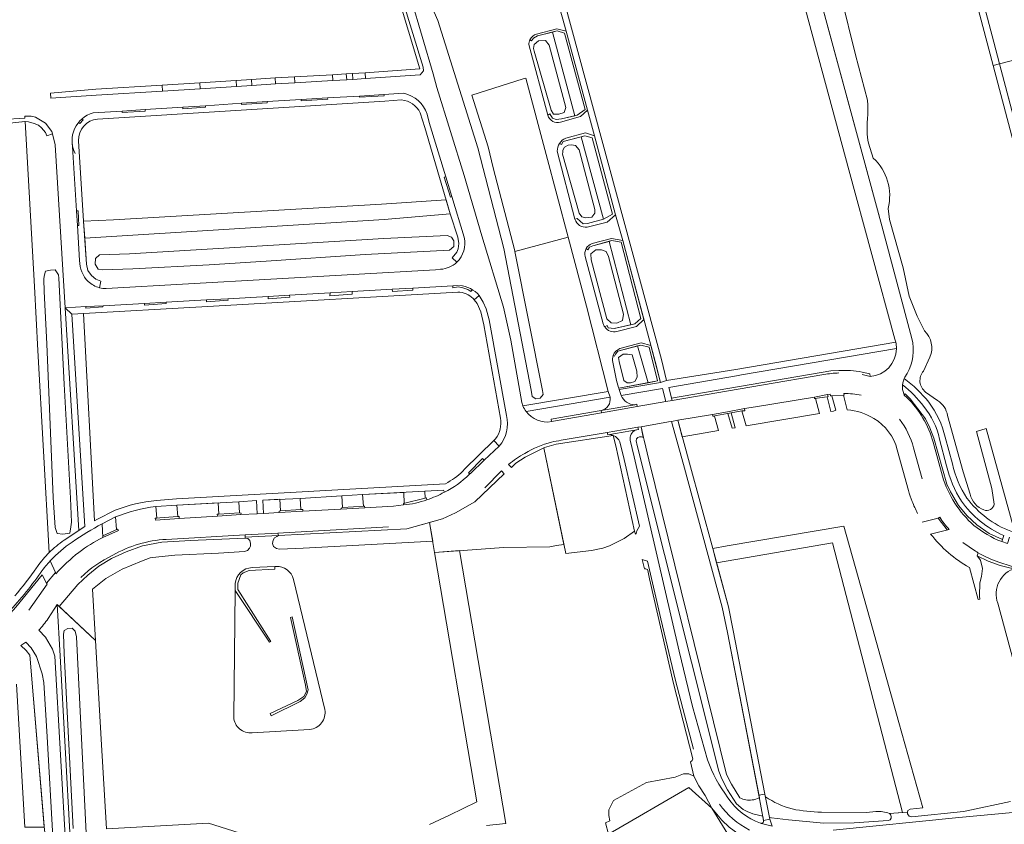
# Model space of a CAD drawing. Header units: metres. Extents: x 209813 to 223847, y 571801 to 587119.
# Tile 14 of 256: x 212845 to 213136, y 572816 to 573053. Entities that reach past the tile are written whole.
import ezdxf

# ---------------------------------------------------------------- set-up
doc = ezdxf.new("R2010")
doc.units = ezdxf.units.M
for name, color, linetype, lineweight in [('B-RO-GR-BEPLANTING_CULTUUR_BOSPLANTSOEN-GV', 8, 'Continuous', 0), ('B-RO-GR-BEPLANTING_CULTUUR_HEESTERS-GV', 8, 'Continuous', 0), ('B-RO-GR-BEPLANTING_CULTUUR_ROOS-GV', 8, 'Continuous', 0), ('B-RO-GR-GRAS-GV', 8, 'Continuous', 0), ('B-RO-GR-GROENVOORZIENING-GV', 8, 'Continuous', 0), ('B-RO-GR-HAAG-GV', 8, 'Continuous', 0), ('B-RO-OG-TERREIN_CULTUURSCHEIDING-GV', 8, 'Continuous', 0), ('B-RO-OG-WEG-GV', 8, 'Continuous', 0), ('B-RO-VH-ONVERHARD-GV', 8, 'Continuous', 0), ('B-RO-VH-VERHARDING_OPEN-GV', 8, 'Continuous', 0), ('B-RO-VH-VERHARDING_STRAATBAKSTEEN-GV', 8, 'Continuous', 0), ('B-RO-VH-VERHARDING_TEGEL-GV', 8, 'Continuous', 0)]:
    doc.layers.add(name, color=color, linetype=linetype, lineweight=lineweight)

msp = doc.modelspace()

# ---------------------------------------------------------------- linework, layer by layer
at = {"layer": 'B-RO-GR-BEPLANTING_CULTUUR_BOSPLANTSOEN-GV', "flags": 128}
for points in [[(212993.409, 573035.805), (212978.231, 573030.969), (212983.075, 573015.746), (212984.538, 573009.544), (212990.902, 572985.045), (212990.942, 572984.842), (213006.659, 572989.05), (213000.144, 573013.5), (212994.177, 573036.038)], [(212970.64, 573000.045), (212951.531, 572998.821), (212872.383, 572994.162), (212863.5, 572993.78), (212863.843, 572988.761), (212952.32, 572994.285), (212971.842, 572995.959)], [(213111.47, 572820.529), (213104.388, 572845.724), (213096.609, 572873.638), (213088.099, 572903.725), (213053.672, 572897.872), (213049.378, 572897.127), (213050.541, 572892.876), (213084.789, 572898.781), (213105.421, 572819.159), (213106.966, 572819.262), (213107.035, 572819.791), (213107.759, 572820.153)], [(213017.702, 572816.141), (213018.58, 572812.818), (213042.34, 572826.553), (213049.14, 572820.41), (213047.13, 572824.2), (213045.28, 572827.01), (213043.772, 572829.894), (213042.35, 572830.568), (213040.763, 572830.568), (213038.249, 572829.642), (213029.782, 572828.054), (213020.125, 572822.763), (213018.67, 572819.984), (213018.67, 572818.265), (213018.962, 572816.71)]]:
    msp.add_lwpolyline(points, close=True, dxfattribs=at)
for points in [[(212846.22, 573023.165), (212839.85, 573022.527), (212839.951, 573020.382), (212840.309, 573020.402), (212840.982, 573008.171), (212834.292, 573007.803), (212833.619, 573020.034), (212834.18, 573022.497), (212833.915, 573022.409), (212832.999, 573022.398), (212832.458, 573022.276), (212832.303, 573022.033), (212832.789, 573009.324), (212831.501, 573009.285), (212831.602, 573007.839), (212832.769, 573007.868), (212836.747, 572927.004), (212838.73, 572882.963), (212840.902, 572882.451), (212841.428, 572882.057), (212841.849, 572881.587)], [(212853.342, 572895.898), (212851.64, 572925.86), (212850, 572955.54), (212849.03, 572974.51), (212846.22, 573023.165)], [(212863.464, 572966.48), (212860.03, 572966.281), (212863.871, 572903.594)], [(212866.707, 572905.258), (212863.464, 572966.48)], [(212982.602, 572815.292), (212988.263, 572815.974), (212974.552, 572896.499), (212967.231, 572895.993), (212979.725, 572822.302), (212971.657, 572818.343), (212965.747, 572815.663)], [(212909.495, 572813.13), (212900.438, 572815.994), (212870.255, 572814.358), (212868.687, 572840.878), (212867.007, 572869.987), (212855.707, 572880.55), (212856.582, 572865.413), (212859.59, 572811.46)], [(212860.411, 572814.475), (212857.741, 572866.161), (212857.568, 572871.851), (212857.815, 572872.888), (212858.828, 572873.544), (212860.116, 572873.602), (212860.997, 572872.721), (212861.366, 572871.032), (212864.243, 572813.115)], [(212843.706, 572857.088), (212846.114, 572814.81), (212851.858, 572814.832), (212847.626, 572865.648), (212846.586, 572866.964), (212845.007, 572868.443)]]:
    msp.add_lwpolyline(points, dxfattribs=at)
at = {"layer": 'B-RO-GR-BEPLANTING_CULTUUR_BOSPLANTSOEN-GV'}
msp.add_lwpolyline([(212849.89, 572891.834, -0.0410107), (212853.342, 572895.898)], format="xyb", dxfattribs=at)
at = {"layer": 'B-RO-GR-BEPLANTING_CULTUUR_HEESTERS-GV', "flags": 128}
for points in [[(212957.906, 573062.97), (212955.901, 573066.314), (212956.174, 573061.102), (212962.829, 573038.713), (212946.71, 573037.606), (212946.83, 573035.86), (212962.949, 573036.967), (212963.913, 573038.124), (212963.826, 573039.291), (212957.691, 573059.232), (212957.562, 573061.488)], [(212908.587, 573035.315), (212897.816, 573034.629), (212897.936, 573032.883), (212908.69, 573033.568)], [(212920.133, 573036.051), (212913.097, 573035.602), (212913.217, 573033.856), (212920.253, 573034.305)], [(212925.792, 573036.411), (212925.912, 573034.665), (212937.151, 573035.274), (212937.031, 573037.02)], [(212942.979, 573037.349), (212941.138, 573037.228), (212941.257, 573035.482), (212943.098, 573035.603)], [(212886.702, 573033.935), (212867.095, 573032.757), (212853.713, 573031.559), (212853.847, 573030.065), (212867.226, 573031.012), (212886.822, 573032.19)], [(213079.716, 572941.406), (213079.474, 572941.372), (213079.456, 572941.825), (213062.009, 572938.925), (213058.811, 572938.478), (213058.888, 572937.798), (213058.037, 572937.741), (213059.24, 572933.316), (213080.896, 572936.997)], [(213083.18, 572941.912), (213084.308, 572937.576), (213085.061, 572937.704), (213085.73, 572937.942), (213084.628, 572942.208), (213084.237, 572942.206), (213084.126, 572942.701), (213083.341, 572942.561), (213083.466, 572942.006)], [(213049.472, 572936.237), (213049.335, 572936.719), (213039.099, 572935.017), (213040.38, 572930.096), (213051.088, 572931.926), (213049.952, 572936.167)], [(213055.094, 572932.61), (213056.038, 572932.771), (213054.836, 572937.179), (213053.853, 572937.006)], [(212939.837, 572912.69), (212927.539, 572911.927), (212927.737, 572908.646), (212928.279, 572908.613), (212928.328, 572908.116), (212939.526, 572908.777), (212939.612, 572909.064), (212940.025, 572909.215)], [(212946.164, 572909.606), (212946.537, 572909.648), (212946.582, 572909.157), (212955.042, 572909.575), (212958.057, 572909.969), (212958.034, 572910.404), (212958.249, 572910.453), (212958.131, 572913.706), (212945.895, 572913.038)], [(212891.755, 572906.004), (212903.034, 572906.705), (212903.016, 572907.236), (212903.46, 572907.264), (212903.278, 572910.613), (212891.077, 572909.968), (212891.338, 572906.548), (212891.762, 572906.537)], [(212909.363, 572910.946), (212909.574, 572907.622), (212910.053, 572907.591), (212910.004, 572907.147), (212914.792, 572907.39), (212914.619, 572911.318)], [(212921.672, 572908.273), (212921.504, 572911.675), (212916.447, 572911.441), (212916.658, 572907.487), (212921.267, 572907.788), (212921.296, 572908.124)], [(212921.062, 572900.923), (212920.601, 572900.682), (212919.938, 572900.264), (212919.533, 572899.626), (212919.361, 572898.644), (212919.595, 572897.76), (212920.515, 572897.097), (212921.372, 572896.904), (212928.373, 572897.259), (212966.668, 572899.313), (212965.733, 572904.824), (212959.016, 572902.932)], [(212903.384, 572895.786), (212911.099, 572896.228), (212911.902, 572896.542), (212912.525, 572897.195), (212912.826, 572897.82), (212912.84, 572898.598), (212912.658, 572899.503), (212911.999, 572900.106), (212911.22, 572900.211), (212895.074, 572899.494), (212886.657, 572898.967), (212880.945, 572897.877), (212876.068, 572896.178), (212871.794, 572894.137), (212867.972, 572891.924), (212864.73, 572889.282), (212861.818, 572886.519), (212856.32, 572879.977), (212867.007, 572869.987), (212866.137, 572885.074), (212870.112, 572888.228), (212874.875, 572891.072), (212880.646, 572893.338), (212883.214, 572894.369), (212883.885, 572894.45), (212890.421, 572895.133)]]:
    msp.add_lwpolyline(points, close=True, dxfattribs=at)
for points in [[(213088.173, 572942.917), (213088.185, 572942.418), (213087.994, 572942.44), (213089.156, 572938.069)], [(213103.88, 572926.263), (213107.249, 572914.233)], [(213111.311, 572917.667), (213108.742, 572926.846)], [(212970.119, 572913.777), (212969.862, 572914.353), (212964.32, 572914.03), (212964.384, 572912.015), (212964.87, 572912.095), (212964.956, 572911.485)], [(212885.163, 572906.11), (212884.826, 572909.546)], [(213109.944, 572907.506), (213109.861, 572907.492)], [(212869.192, 572900.36), (212868.98, 572904.44)], [(212872.938, 572906.452), (212873.186, 572902.716), (212873.546, 572902.863), (212873.834, 572902.456)], [(212884.757, 572905.489), (212884.666, 572906.041), (212885.163, 572906.11)], [(213111.316, 572904.912), (213115.99, 572906.036), (213116.454, 572906.367)], [(213119.21, 572902.772), (213113.785, 572901.363)], [(213127.047, 572896.321), (213123.269, 572898.859)], [(213128.337, 572885.469), (213128.337, 572887.016), (213128.843, 572888.834), (213129.07, 572891.196), (213128.52, 572893.688), (213127.568, 572894.992), (213127.806, 572895.881)], [(212853.68, 572893.508), (212855.191, 572890.006)], [(212852.559, 572886.87), (212851.25, 572889.307), (212843.494, 572879.776), (212834.806, 572870.14)], [(212855.191, 572890.006), (212855.335, 572889.671)], [(213125.245, 572891.514), (213127.774, 572882.07), (213128.269, 572882.204)], [(212847.375, 572878.885), (212852.731, 572886.551), (212852.559, 572886.87)]]:
    msp.add_lwpolyline(points, dxfattribs=at)
at = {"layer": 'B-RO-GR-BEPLANTING_CULTUUR_HEESTERS-GV'}
for points in [[(213093.266, 572942.407, 0.0423989), (213088.173, 572942.917)], [(213089.156, 572938.069, -0.1252318), (213096.991, 572935.519)], [(213096.991, 572935.519, -0.2026676), (213103.88, 572926.263)], [(213108.742, 572926.846, 0.1018124), (213104.556, 572935.292)], [(212964.956, 572911.485, 0.0460502), (212970.119, 572913.777)], [(213107.249, 572914.233, 0.0283467), (213108.302, 572911.021)], [(213108.302, 572911.021, 0.0342423), (213109.944, 572907.506)], [(212884.826, 572909.546, 0.0582489), (212872.938, 572906.452)], [(212868.98, 572904.44, 0.0211538), (212860.133, 572899.015)], [(213113.785, 572901.363, 0.0988774), (213125.245, 572891.514)], [(212860.133, 572899.015, 0.0563459), (212853.68, 572893.508)], [(212862.062, 572895.93, -0.0522286), (212869.192, 572900.36)], [(212855.335, 572889.671, -0.0437437), (212862.062, 572895.93)], [(213127.806, 572895.881, -0.0056595), (213127.047, 572896.321)], [(213128.269, 572882.204, -0.0618353), (213128.337, 572885.469)]]:
    msp.add_lwpolyline(points, format="xyb", dxfattribs=at)
at = {"layer": 'B-RO-GR-BEPLANTING_CULTUUR_ROOS-GV', "flags": 128}
for points in [[(213008.694, 573024.889), (213009.343, 573025.044), (213011.729, 573026.733), (213005.572, 573049.317), (213003.437, 573049.964), (213002.039, 573049.614)], [(213010.524, 573018.693), (213017.146, 572994.37), (213019.749, 572995.842), (213013.751, 573018.384), (213011.585, 573018.967)], [(213018.762, 572987.81), (213025.169, 572963.195), (213026.401, 572963.483), (213028.193, 572964.999), (213022.315, 572987.572), (213019.525, 572988.016)], [(213027.128, 572956.929), (213030.333, 572946.081), (213033.068, 572946.597), (213030.573, 572956.525), (213028.171, 572957.209)]]:
    msp.add_lwpolyline(points, close=True, dxfattribs=at)
at = {"layer": 'B-RO-GR-GRAS-GV', "flags": 128}
msp.add_lwpolyline([(213049.14, 572820.41), (213042.34, 572826.553), (213018.58, 572812.818), (213019.637, 572808.814), (213027.084, 572771.795), (213048.677, 572776.713), (213066.507, 572780.241), (213062.44, 572805.524), (213061.567, 572806.874), (213053.867, 572812.747)], close=True, dxfattribs=at)
at = {"layer": 'B-RO-GR-GROENVOORZIENING-GV', "flags": 128}
for points in [[(212995.382, 573047.334), (212995.896, 573046.969), (212996.485, 573047.796), (212997.617, 573048.508), (213003.437, 573049.964), (213005.572, 573049.317), (213011.729, 573026.733), (213009.343, 573025.044), (213004.719, 573023.944), (213003.134, 573023.749), (213002.09, 573024.142), (213001.227, 573025.432), (213000.699, 573025.079)], [(213006.083, 573049.843), (213003.354, 573050.536), (212997.365, 573049.016)], [(213004.455, 573023.014), (213010.278, 573024.653), (213012.363, 573026.524), (213006.083, 573049.843)], [(213004.134, 573016.746), (213004.697, 573016.41), (213005.245, 573017.33), (213010.524, 573018.693)], [(213012.308, 572992.001), (213018.25, 572993.515), (213020.695, 572995.595), (213014.415, 573019), (213011.768, 573019.862), (213005.995, 573018.267)], [(213010.524, 573018.693), (213011.585, 573018.967), (213013.751, 573018.384), (213019.749, 572995.842), (213017.146, 572994.37), (213012.393, 572993.068), (213011.103, 572992.983), (213009.391, 572994.549), (213008.693, 572994.355)], [(213021.086, 572961.184), (213026.908, 572962.711), (213029.082, 572964.75), (213022.791, 572988.058), (213019.527, 572988.656), (213013.765, 572987.155)], [(213019.979, 572954.118), (213020.355, 572953.918), (213020.688, 572954.546), (213021.353, 572955.379), (213028.171, 572957.209), (213030.573, 572956.525), (213033.068, 572946.597), (213030.333, 572946.081)], [(213030.333, 572946.081), (213021.611, 572944.437), (213021.718, 572944.051), (213033.952, 572946.144), (213031.14, 572957.084), (213028.261, 572957.854), (213021.993, 572956.168)], [(213086.65, 572949.684), (213084.325, 572949.582), (213037.228, 572941.473), (213037.403, 572940.804), (213063.839, 572945.31), (213082.256, 572948.474)], [(213093.533, 572948.496), (213095.882, 572947.937), (213095.861, 572948.655)], [(213134.972, 572899.778), (213131.098, 572901.576), (213127.38, 572904.067), (213124.599, 572906.753), (213122.044, 572909.827), (213119.652, 572913.807), (213118.598, 572916.11), (213114.723, 572929.654), (213113.551, 572932.753), (213112.294, 572935.453), (213107.771, 572941.334), (213106.24, 572942.76), (213105.984, 572942.411), (213106.738, 572941.721)], [(212855.707, 572880.55), (212856.32, 572879.977), (212861.818, 572886.519), (212864.73, 572889.282), (212867.972, 572891.924), (212871.794, 572894.137), (212876.068, 572896.178), (212880.945, 572897.877), (212886.657, 572898.967), (212895.074, 572899.494), (212911.22, 572900.211), (212911.276, 572900.51), (212911.276, 572901.142), (212887.952, 572899.826)], [(213134.766, 572899.182), (213134.972, 572899.778)], [(212909.065, 572885.73), (212909.065, 572886.896), (212910.007, 572889.39), (212910.685, 572889.941), (212912.449, 572890.652), (212920.049, 572891.047), (212920.014, 572891.823), (212913.348, 572891.469)], [(212908.315, 572886.747), (212908.311, 572884.746), (212918.435, 572869.487), (212918.794, 572869.702), (212909.074, 572884.972), (212909.065, 572885.73)], [(212859.849, 572808.462), (212859.59, 572811.46), (212856.582, 572865.413), (212855.707, 572880.55), (212853.036, 572876.453)], [(212850.261, 572872.99), (212852.216, 572870.954), (212854.35, 572867.41), (212855.034, 572865.321), (212858.315, 572807.068), (212858.895, 572807.223), (212859.102, 572807.565), (212859.849, 572808.462)]]:
    msp.add_lwpolyline(points, dxfattribs=at)
at = {"layer": 'B-RO-GR-GROENVOORZIENING-GV'}
for points in [[(213005.995, 573018.267, 0.1524), (213004.134, 573016.746)], [(213013.765, 572987.155, 0.1899194), (213011.999, 572985.666)], [(213017.492, 572962.559, 0.3177246), (213021.086, 572961.184)], [(213021.993, 572956.168, 0.2209877), (213019.979, 572954.118)], [(213082.256, 572948.474, -0.0352747), (213086.671, 572948.966)], [(213106.738, 572941.721, -0.1360516), (213114.481, 572928.481)], [(213126.577, 572903.917, 0.0773512), (213134.766, 572899.182)], [(212887.952, 572899.826, 0.1152734), (212872.128, 572895.144)], [(212913.348, 572891.469, 0.3875911), (212908.315, 572886.747)], [(212853.036, 572876.453, -0.0355799), (212850.261, 572872.99)]]:
    msp.add_lwpolyline(points, format="xyb", dxfattribs=at)
at = {"layer": 'B-RO-GR-GROENVOORZIENING-GV', "flags": 128}
msp.add_lwpolyline([(213016.485, 572937.198), (213016.388, 572937.906), (213001.64, 572935.282), (213001.737, 572934.574)], close=True, dxfattribs=at)
at = {"layer": 'B-RO-GR-HAAG-GV', "flags": 128}
for points in [[(212995.382, 573047.334), (212995.896, 573046.969), (212996.485, 573047.796), (212997.617, 573048.508), (213003.437, 573049.964), (213005.572, 573049.317), (213011.729, 573026.733), (213009.343, 573025.044), (213008.694, 573024.889)], [(213004.455, 573023.014), (213010.278, 573024.653), (213012.363, 573026.524), (213006.083, 573049.843), (213003.354, 573050.536), (212997.365, 573049.016)], [(213008.694, 573024.889), (213004.719, 573023.944), (213003.134, 573023.749), (213002.09, 573024.142), (213001.227, 573025.432), (213000.699, 573025.079)], [(213004.134, 573016.746), (213004.697, 573016.41), (213005.245, 573017.33), (213011.585, 573018.967), (213013.751, 573018.384), (213019.749, 572995.842), (213017.146, 572994.37)], [(213017.146, 572994.37), (213012.393, 572993.068), (213011.103, 572992.983), (213009.391, 572994.549), (213008.693, 572994.355)], [(213022.791, 572988.058), (213019.527, 572988.656), (213013.765, 572987.155)], [(213011.999, 572985.666), (213012.448, 572985.354), (213012.967, 572986.1), (213013.981, 572986.518), (213019.525, 572988.016), (213022.315, 572987.572), (213028.193, 572964.999), (213026.401, 572963.483), (213020.298, 572962.053), (213018.525, 572962.312), (213018.174, 572962.94), (213017.492, 572962.559)], [(213021.086, 572961.184), (213026.908, 572962.711), (213029.082, 572964.75), (213022.791, 572988.058)], [(213019.979, 572954.118), (213020.355, 572953.918), (213020.688, 572954.546), (213021.353, 572955.379), (213028.171, 572957.209), (213030.573, 572956.525), (213033.068, 572946.597), (213021.611, 572944.437), (213021.718, 572944.051), (213033.952, 572946.144), (213031.14, 572957.084), (213028.261, 572957.854), (213021.993, 572956.168)], [(213134.766, 572899.182), (213134.972, 572899.778), (213131.098, 572901.576), (213127.38, 572904.067), (213124.599, 572906.753), (213122.044, 572909.827), (213119.652, 572913.807), (213118.598, 572916.11), (213114.723, 572929.654), (213113.551, 572932.753), (213112.294, 572935.453), (213107.771, 572941.334), (213106.24, 572942.76), (213105.984, 572942.411)], [(212989.053, 572921.925), (212989.936, 572921.023), (212991.218, 572922.277), (212993.973, 572924.116), (212999.733, 572926.93), (213003.115, 572927.908), (213019.99, 572930.522)], [(213019.141, 572930.771), (213018.375, 572930.708), (213018.247, 572931.339), (213004.585, 572929.078)], [(213114.481, 572928.481), (213117.271, 572918.444)], [(212953.641, 572903.533), (212920.946, 572901.688), (212921.062, 572900.923), (212959.016, 572902.932), (212969.535, 572905.896), (212973.371, 572907.631), (212979.147, 572910.932), (212987.79, 572919.202), (212987.009, 572920.044), (212982.041, 572915.006)], [(212856.32, 572879.977), (212861.818, 572886.519), (212864.73, 572889.282), (212867.972, 572891.924), (212871.794, 572894.137), (212876.068, 572896.178), (212880.945, 572897.877), (212886.657, 572898.967), (212895.074, 572899.494), (212911.22, 572900.211), (212911.276, 572900.51), (212911.276, 572901.142), (212887.952, 572899.826)], [(212908.311, 572884.746), (212918.435, 572869.487), (212918.794, 572869.702), (212909.074, 572884.972), (212909.065, 572886.896), (212910.007, 572889.39), (212910.685, 572889.941), (212912.449, 572890.652), (212920.049, 572891.047), (212920.014, 572891.823), (212913.348, 572891.469)], [(212908.315, 572886.747), (212908.311, 572884.746)], [(212855.707, 572880.55), (212856.32, 572879.977)]]:
    msp.add_lwpolyline(points, dxfattribs=at)
at = {"layer": 'B-RO-GR-HAAG-GV'}
for points in [[(212997.365, 573049.016, 0.2080599), (212995.382, 573047.334)], [(213000.699, 573025.079, 0.4256351), (213004.455, 573023.014)], [(213008.693, 572994.355, 0.3653284), (213012.308, 572992.001)], [(213019.99, 572930.522, 0.0579151), (213019.141, 572930.771)], [(213001.785, 572928.5, 0.0729763), (212993.925, 572925.198)], [(213004.585, 572929.078, 0.0237394), (213001.785, 572928.5)], [(212993.925, 572925.198, 0.0518399), (212989.053, 572921.925)], [(213117.271, 572918.444, 0.1359967), (213126.577, 572903.917)], [(212872.128, 572895.144, 0.0823266), (212862.711, 572888.553)]]:
    msp.add_lwpolyline(points, format="xyb", dxfattribs=at)
at = {"layer": 'B-RO-GR-HAAG-GV', "flags": 128}
msp.add_lwpolyline([(213016.388, 572937.906), (213001.64, 572935.282), (213001.737, 572934.574), (213016.485, 572937.198)], close=True, dxfattribs=at)
at = {"layer": 'B-RO-OG-TERREIN_CULTUURSCHEIDING-GV', "flags": 128}
for points in [[(212857.752, 572899.586), (212862.058, 572902.485), (212858.079, 572968.196), (212855.083, 573016.311), (212854.299, 573019.514), (212852.63, 573018.946), (212852.286, 573019.955), (212851.119, 573021.343), (212850.199, 573022.117), (212848.898, 573022.632), (212847.254, 573023.111), (212846.22, 573023.165)], [(213103.672, 572956.143), (213057.929, 572948.387), (213056.386, 572948.077), (213036.382, 572944.7), (213037.228, 572941.473), (213084.325, 572949.582), (213086.65, 572949.684)], [(213093.512, 572949.214), (213095.861, 572948.655), (213095.882, 572947.937)], [(213019.044, 572941.769), (212994.275, 572937.559)], [(213035.569, 572940.491), (213034.596, 572944.398), (213022.38, 572942.336)], [(213105.984, 572942.411), (213106.24, 572942.76), (213107.771, 572941.334), (213112.294, 572935.453), (213113.551, 572932.753), (213114.723, 572929.654), (213118.598, 572916.11), (213119.652, 572913.807), (213122.044, 572909.827), (213124.599, 572906.753), (213127.38, 572904.067), (213131.098, 572901.576), (213134.972, 572899.778), (213135.38, 572900.964)], [(213026.391, 572939.571), (213026.941, 572939.695), (213027.104, 572939.045), (213035.569, 572940.491)], [(213001.737, 572934.574), (213001.64, 572935.282), (213016.388, 572937.906)], [(213036.324, 572934.479), (213028.265, 572933.096), (213028.93, 572929.87), (213029.182, 572929.133), (213030.563, 572923.272), (213053.484, 572830.351), (213054.91, 572827.497), (213057.435, 572823.49)], [(213063.173, 572823.511), (213053.772, 572872.372), (213052.2, 572879.786), (213040.746, 572921.924), (213037.186, 572934.627), (213036.324, 572934.479)], [(213118.506, 572921.553), (213116.373, 572929.424)], [(213101.633, 572818.885), (213105.421, 572819.159), (213084.789, 572898.781), (213050.541, 572892.876), (213054.1, 572879.862), (213055.477, 572872.869), (213064.814, 572824.615)], [(212920.379, 572891.842), (212920.014, 572891.823), (212920.049, 572891.047), (212912.449, 572890.652), (212910.685, 572889.941), (212910.007, 572889.39), (212909.065, 572886.896), (212909.074, 572884.972), (212918.794, 572869.702), (212918.435, 572869.487), (212908.311, 572884.746), (212907.873, 572847.325)], [(212934.786, 572849.557), (212925.548, 572888.013)], [(212913.289, 572842.743), (212930.279, 572843.7)], [(213064.814, 572824.615), (213064.969, 572823.847)], [(213081.51, 572819.251), (213094.85, 572819.207), (213097.626, 572819.451)]]:
    msp.add_lwpolyline(points, dxfattribs=at)
for points in [[(212855.092, 572903.289), (212854.523, 572912.18), (212852.609, 572957.524), (212851.886, 572973.003), (212851.736, 572976.682), (212851.868, 572977.562), (212852.253, 572979.038), (212853.766, 572979.301), (212855.127, 572979.369), (212856.103, 572977.904), (212856.244, 572976.894), (212857.79, 572945.679), (212859.667, 572911.994), (212859.921, 572904.926), (212859.774, 572903.496), (212859.396, 572901.667), (212857.395, 572901.309), (212855.68, 572901.524)], [(213026.25, 572902.25), (213020.72, 572927.41), (213019.99, 572930.522), (213003.115, 572927.908), (212999.733, 572926.93), (212999.475, 572926.804), (213005.956, 572895.609), (213013.6, 572896.52), (213016.94, 572897.25), (213018.89, 572897.91), (213023.23, 572900.06)], [(212918.624, 572848.36), (212926.823, 572852.21), (212928.543, 572853.428), (212929.332, 572854.862), (212929.117, 572856.726), (212924.672, 572876.799), (212925.174, 572876.943), (212929.834, 572855.436), (212929.475, 572854.145), (212928.902, 572853.07), (212927.54, 572851.995), (212918.937, 572847.765)]]:
    msp.add_lwpolyline(points, close=True, dxfattribs=at)
at = {"layer": 'B-RO-OG-TERREIN_CULTUURSCHEIDING-GV'}
for points in [[(213095.882, 572947.937, 0.3925993), (213103.672, 572956.143)], [(213086.65, 572949.684, -0.0545267), (213093.512, 572949.214)], [(213016.388, 572937.906, 0.4229324), (213019.044, 572941.769)], [(213022.38, 572942.336, 0.3210775), (213026.391, 572939.571)], [(212994.275, 572937.559, 0.277842), (213001.737, 572934.574)], [(212925.548, 572888.013, 0.3504948), (212920.379, 572891.842)], [(212930.279, 572843.7, 0.444374), (212934.786, 572849.557)], [(212907.873, 572847.325, 0.4276798), (212913.289, 572842.743)], [(213057.435, 572823.49, 0.1571348), (213060.999, 572822.879)], [(213060.999, 572822.879, 0.1039928), (213063.173, 572823.511)], [(213064.969, 572823.847, 0.0847075), (213072.85, 572820.214)], [(213072.85, 572820.214, 0.0445231), (213081.51, 572819.251)], [(213097.626, 572819.451, -0.1066937), (213101.633, 572818.885)]]:
    msp.add_lwpolyline(points, format="xyb", dxfattribs=at)
at = {"layer": 'B-RO-OG-WEG-GV', "flags": 128}
for points in [[(213060.867, 573134.3), (213099.323, 572992.423), (213108.229, 572959.174)], [(212960.318, 573059.434), (212966.841, 573037.234), (212967.902, 573033.213), (212975.934, 573007.225), (212981.204, 572989.475), (212987.578, 572968.417), (212989.749, 572958.639), (212992.972, 572940.204), (212993.313, 572939.223), (213018.524, 572943.508), (213012.058, 572968.662), (213006.659, 572989.05), (212990.942, 572984.842), (212999.068, 572943.748), (212999.334, 572942.576), (212998.43, 572941.491), (212997.175, 572941.334), (212996.091, 572941.966), (212995.719, 572943.838), (212987.651, 572985.678), (212979.962, 573015.412), (212968.131, 573053.008), (212967.086, 573055.505)], [(213095.206, 573026.002), (213095.27, 573028.046), (213095.168, 573029.5), (213091.567, 573042.875), (213087.349, 573060.112)], [(212995.048, 573045.908), (213000.699, 573025.079), (213001.227, 573025.432), (213002.09, 573024.142), (213003.134, 573023.749), (213004.719, 573023.944), (213008.694, 573024.889), (213002.039, 573049.614), (212997.617, 573048.508), (212996.485, 573047.796), (212995.896, 573046.969), (212995.382, 573047.334)], [(213017.146, 572994.37), (213010.524, 573018.693), (213005.245, 573017.33), (213004.697, 573016.41), (213004.134, 573016.746)], [(213003.468, 573014.437), (213008.693, 572994.355), (213009.391, 572994.549), (213011.103, 572992.983), (213012.393, 572993.068), (213017.146, 572994.37)], [(213096.799, 573012.386), (213095.417, 573016.826)], [(213111.978, 572961.42), (213109.76, 572965.741), (213107.435, 572971.582), (213105.696, 572980.034), (213101.669, 572994.28), (213101.187, 572997.533)], [(212973.754, 572981.633), (212972.405, 572982.909), (212973.76, 572984.637), (212974.189, 572985.646), (212974.404, 572987.15), (212974.107, 572989.089), (212971.842, 572995.959), (212952.32, 572994.285), (212863.843, 572988.761), (212864.365, 572981.117), (212864.762, 572979.254), (212865.815, 572977.707), (212867.146, 572976.633), (212868.606, 572976.074), (212868.225, 572974.124)], [(213017.492, 572962.559), (213018.174, 572962.94), (213018.525, 572962.312), (213020.298, 572962.053), (213025.169, 572963.195), (213018.762, 572987.81), (213013.981, 572986.518), (213012.967, 572986.1), (213012.448, 572985.354), (213011.999, 572985.666)], [(213011.72, 572983.373), (213017.067, 572963.462)], [(212870.204, 572973.844), (212967.436, 572979.444), (212969.01, 572979.574)], [(213021.551, 572944.652), (213021.611, 572944.437), (213030.333, 572946.081), (213027.128, 572956.929), (213021.353, 572955.379), (213020.688, 572954.546), (213020.355, 572953.918), (213019.979, 572954.118)], [(213111.657, 572949.521), (213113.57, 572953.656)], [(213019.877, 572952.177), (213020.97, 572946.738), (213021.551, 572944.652)], [(213106.853, 572948.796), (213106.18, 572947.732), (213105.965, 572947.296)], [(213115.836, 572940.816), (213112.249, 572943.329)], [(213125.468, 572913.121), (213123.387, 572919.738), (213118.756, 572936.381)], [(213064.404, 572816.79), (213064.166, 572818.092), (213061.196, 572818.827), (213059.531, 572819.493), (213058.385, 572820.06), (213056.425, 572821.764), (213053.759, 572825.916), (213052.109, 572829.105), (213051.241, 572831.405), (213027.065, 572927.559), (213026.755, 572928.916), (213026.892, 572929.472), (213027.27, 572929.878), (213027.804, 572930.095), (213028.314, 572930.116), (213028.803, 572929.921), (213028.265, 572933.096), (213027.266, 572932.924), (213027.418, 572932.267), (213026.569, 572932.047)], [(213019.99, 572930.522), (213020.72, 572927.41), (213026.25, 572902.25), (213026.579, 572901.356), (213026.725, 572901.593), (213027.017, 572902.295), (213027.767, 572903.768), (213023.227, 572923.418), (213021.989, 572928.577)], [(213118.068, 572930.036), (213120.249, 572922.103)], [(213137.458, 572902.197), (213138.61, 572901.904), (213130.225, 572932.587), (213127.361, 572931.703), (213131.907, 572914.805), (213132.565, 572910.25)], [(213025.025, 572929.08), (213026.193, 572924.163), (213039.526, 572866.787), (213043.449, 572850.448), (213047.87, 572834.722)], [(212987.009, 572920.044), (212987.79, 572919.202), (212979.147, 572910.932), (212973.371, 572907.631), (212969.535, 572905.896), (212965.733, 572904.824), (212967.231, 572895.993), (212975.69, 572896.56), (212987.58, 572897.4), (213001.29, 572897.64), (213003.19, 572898.03), (213005.404, 572898.266), (212999.475, 572926.804), (212993.973, 572924.116), (212991.218, 572922.277), (212989.936, 572921.023), (212989.053, 572921.925)], [(213043.742, 572837.917), (213038.377, 572858.102), (213034.103, 572876.349), (213030.156, 572893.432), (213028.595, 572893.878), (213029.285, 572891.138)], [(213030.25, 572890.629), (213030.673, 572888.215), (213037.821, 572857.278), (213043.49, 572834.992)], [(213133.61, 572880.947), (213148.183, 572827.095)], [(213042.864, 572834.183), (213043.772, 572829.894), (213045.28, 572827.01), (213047.13, 572824.2), (213049.14, 572820.41), (213052.1, 572816.89), (213054.22, 572814.81), (213058.25, 572811.93)], [(213137.33, 572822.458), (213124.522, 572819.67), (213123.49, 572819.509), (213108.202, 572817.865), (213107.386, 572818.046), (213106.908, 572818.818), (213106.966, 572819.262), (213101.633, 572818.885), (213101.851, 572818.649), (213102.051, 572818.366), (213102.147, 572817.982), (213102.091, 572817.549), (213101.796, 572817.008), (213101.213, 572816.83), (213091.198, 572816.158), (213082.223, 572815.997), (213071.77, 572816.97), (213066.782, 572817.565), (213066.216, 572817.668), (213066.301, 572817.247), (213066.925, 572815.143)], [(213049.14, 572820.41), (213053.867, 572812.747), (213061.567, 572806.874), (213062.44, 572805.524), (213066.507, 572780.241), (213070.663, 572780.982), (213069.9, 572784.83), (213066.1, 572804.38), (213064.95, 572807.44), (213064.059, 572809.182)], [(213084.972, 572813.974), (213122.102, 572817.709), (213138.033, 572819.207), (213138.931, 572819.488)]]:
    msp.add_lwpolyline(points, dxfattribs=at)
at = {"layer": 'B-RO-OG-WEG-GV'}
for points in [[(212995.382, 573047.334, 0.1136132), (212995.048, 573045.908)], [(213095.104, 573023.862, 0.043959), (213095.206, 573026.002)], [(213095.417, 573016.826, -0.0743366), (213095.104, 573023.862)], [(213004.134, 573016.746, 0.1523859), (213003.468, 573014.437)], [(213101.187, 572997.533, 0.2803261), (213096.799, 573012.386)], [(213011.999, 572985.666, 0.1898163), (213011.72, 572983.373)], [(212969.01, 572979.574, 0.1736979), (212973.754, 572981.633)], [(212868.225, 572974.124, 0.0596474), (212870.204, 572973.844)], [(213017.067, 572963.462, 0.0749299), (213017.492, 572962.559)], [(213113.57, 572953.656, 0.3101049), (213111.978, 572961.42)], [(213019.979, 572954.118, 0.145345), (213019.877, 572952.177)], [(213112.249, 572943.329, -0.426061), (213111.657, 572949.521)], [(213118.756, 572936.381, 0.2185442), (213115.836, 572940.816)], [(213021.989, 572928.577, 0.1876263), (213019.99, 572930.522)], [(213026.569, 572932.047, 0.3609133), (213025.025, 572929.08)], [(213129.532, 572908.509, -0.2544991), (213125.468, 572913.121)], [(213132.565, 572910.25, -0.4763608), (213129.532, 572908.509)], [(213029.285, 572891.138, -0.3670048), (213030.25, 572890.629)], [(213138.923, 572891.337, 0.4365128), (213133.61, 572880.947)], [(213043.49, 572834.992, -0.3111502), (213042.864, 572834.183)], [(213047.87, 572834.722, 0.0769371), (213053.899, 572823.556)], [(213053.899, 572823.556, 0.1708503), (213063.519, 572816.045)], [(213060.232, 572813.98, -0.1192626), (213051.411, 572821.652)], [(213063.519, 572816.045, 0.1360482), (213063.843, 572815.959)]]:
    msp.add_lwpolyline(points, format="xyb", dxfattribs=at)
at = {"layer": 'B-RO-OG-WEG-GV', "flags": 128}
for points in [[(213002.356, 573025.408), (213001.641, 573026.52), (212996.616, 573043.999), (212996.465, 573044.753), (212996.667, 573045.9), (212997.954, 573047.065), (212999.989, 573047.129), (213001.116, 573045.705), (213005.95, 573027.299), (213005.524, 573025.849), (213003.95, 573025.408)], [(213010.706, 572995.094), (213009.943, 572996.134), (213005.057, 573013.547), (213005.084, 573014.117), (213005.156, 573014.696), (213005.602, 573015.588), (213006.661, 573016.205), (213007.632, 573016.272), (213008.857, 573016.15), (213009.9, 573014.867), (213014.519, 572997.255), (213014.519, 572996.092), (213013.667, 572994.966), (213011.937, 572994.709)], [(212867.008, 572982.786), (212868.209, 572983.816), (212877.074, 572984.134), (212904.985, 572985.839), (212952.229, 572988.647), (212970.953, 572989.536), (212972.184, 572989.067), (212972.859, 572987.918), (212972.933, 572986.284), (212971.632, 572985.252), (212946.661, 572983.901), (212917.491, 572981.955), (212900.59, 572980.879), (212878.035, 572979.726), (212869.118, 572979.418), (212867.783, 572979.592), (212866.884, 572981.114)], [(213019.435, 572963.727), (213018.062, 572964.948), (213013.436, 572982.31), (213013.418, 572984.085), (213014.833, 572985.283), (213016.49, 572985.352), (213017.861, 572984.862), (213018.612, 572983.297), (213023.067, 572966.305), (213022.72, 572964.481), (213021.043, 572963.642)], [(213024.149, 572946.078), (213023.084, 572946.733), (213021.748, 572952.341), (213021.58, 572953.521), (213022.949, 572954.549), (213024.237, 572954.549), (213025.555, 572954.302), (213026.935, 572949.452), (213027.025, 572947.7), (213026.376, 572946.474), (213025.102, 572946.004)], [(212846.417, 572869.472), (212845.007, 572868.443), (212846.586, 572866.964), (212847.626, 572865.648), (212851.921, 572814.073), (212853.004, 572806.83), (212854.519, 572806.898), (212854.41, 572812.04), (212852.73, 572841.53), (212851.789, 572857.587), (212851.258, 572860.118), (212849.583, 572865.227), (212848.054, 572867.767)]]:
    msp.add_lwpolyline(points, close=True, dxfattribs=at)
at = {"layer": 'B-RO-VH-ONVERHARD-GV', "flags": 128}
msp.add_lwpolyline([(212846.417, 572869.472), (212848.054, 572867.767), (212849.583, 572865.227), (212851.258, 572860.118), (212851.789, 572857.587), (212852.73, 572841.53), (212854.41, 572812.04), (212854.519, 572806.898), (212858.315, 572807.068), (212855.034, 572865.321), (212854.35, 572867.41), (212852.216, 572870.954), (212850.261, 572872.99)], dxfattribs=at)
at = {"layer": 'B-RO-VH-VERHARDING_OPEN-GV', "flags": 128}
for points in [[(212942.979, 573037.349), (212943.098, 573035.603), (212946.83, 573035.86), (212946.71, 573037.606)], [(212908.69, 573033.568), (212913.217, 573033.856), (212913.097, 573035.602), (212908.587, 573035.315)], [(212925.912, 573034.665), (212925.792, 573036.411), (212920.133, 573036.051), (212920.253, 573034.305)], [(212941.138, 573037.228), (212937.031, 573037.02), (212937.151, 573035.274), (212941.257, 573035.482)], [(212886.822, 573032.19), (212897.936, 573032.883), (212897.816, 573034.629), (212886.702, 573033.935)], [(213066.216, 572817.668), (213064.814, 572824.615), (213063.033, 572824.277), (213064.404, 572816.79), (213066.301, 572817.247)]]:
    msp.add_lwpolyline(points, close=True, dxfattribs=at)
at = {"layer": 'B-RO-VH-VERHARDING_STRAATBAKSTEEN-GV', "flags": 128}
for points in [[(213108.229, 572959.174), (213099.323, 572992.423), (213074.723, 573083.18), (213069.948, 573081.886), (213089.647, 573008.945), (213103.214, 572958.959), (213103.467, 572958.073)], [(213175.202, 572904.677), (213158.738, 572967.06), (213139.024, 573041.476), (213134.158, 573040.187), (213164.901, 572924.082)]]:
    msp.add_lwpolyline(points, dxfattribs=at)
at = {"layer": 'B-RO-VH-VERHARDING_STRAATBAKSTEEN-GV'}
for points in [[(213106.853, 572948.796, 0.1900241), (213108.229, 572959.174)], [(213103.467, 572958.073, -0.0585491), (213103.672, 572956.143)]]:
    msp.add_lwpolyline(points, format="xyb", dxfattribs=at)
msp.add_arc((213111.443, 572944.871), 5.991, 156.12318, 206.26481, dxfattribs=at)
at = {"layer": 'B-RO-VH-VERHARDING_TEGEL-GV', "flags": 128}
for points in [[(213105.56, 573141.905), (213118.179, 573092.934), (213132.269, 573039.687)], [(213035.741, 572946.717), (213034.218, 572952.898), (213005.512, 573058.69), (213001.148, 573074.969), (212999.349, 573074.502), (213002.55, 573062.701), (213006.083, 573049.843), (213012.363, 573026.524), (213014.415, 573019), (213020.695, 572995.595), (213022.791, 572988.058), (213032.434, 572952.298), (213033.952, 572946.144)], [(212837.902, 573027.028), (212838.068, 573022.344), (212846.11, 573023.171), (212847.254, 573023.111), (212848.898, 573022.632), (212850.199, 573022.117), (212851.119, 573021.343), (212852.286, 573019.955), (212852.63, 573018.946), (212854.299, 573019.514), (212854.121, 573020.243), (212852.25, 573022.74), (212849.317, 573024.48), (212848.056, 573024.792), (212846.115, 573024.792), (212846.151, 573024.206), (212839.502, 573023.805), (212839.293, 573027.267), (212839.809, 573027.338), (212838.994, 573045.029), (212838.411, 573056.602)], [(213132.461, 573046.599), (213129.697, 573057.043)], [(213134.158, 573040.187), (213132.461, 573046.599)], [(213162.038, 572934.894), (213161.677, 572934.798), (213160.189, 572940.428), (213160.541, 572940.549), (213134.158, 573040.187), (213132.269, 573039.687), (213167.928, 572904.924)], [(212867.656, 573023.874), (212952.498, 573029.22), (212957.446, 573029.572)], [(212927.755, 573029.693), (212917.76, 573029.1), (212917.786, 573028.701), (212910.163, 573028.207)], [(212917.76, 573029.1), (212910.163, 573028.604), (212910.163, 573028.207)], [(212945.004, 573030.716), (212935.559, 573030.156)], [(212958.172, 573031.535), (212952.263, 573031.166)], [(212874.899, 573026.283), (212866.359, 573025.739)], [(212892.816, 573027.427), (212881.677, 573026.716)], [(212910.163, 573028.604), (212899.522, 573027.87)], [(212861.997, 573022.892), (212862.443, 573022.635), (212863.351, 573023.691), (212863.094, 573024.015)], [(212962.949, 573025.736), (212964.366, 573021.38), (212971.842, 572995.959), (212974.107, 572989.089), (212974.404, 572987.15), (212974.189, 572985.646), (212973.76, 572984.637), (212972.405, 572982.909), (212973.754, 572981.633)], [(212971.916, 573000.889), (212970.047, 573006.796), (212970.507, 573006.907), (212965.662, 573022.889), (212965.027, 573025.396)], [(212860.11, 573017.286), (212861.399, 572996.804), (212861.873, 572996.804), (212862.152, 572992.487)], [(212868.225, 572974.124), (212868.606, 572976.074), (212867.146, 572976.633), (212865.815, 572977.707), (212864.762, 572979.254), (212864.365, 572981.117), (212863.5, 572993.78), (212862.038, 573017.502)], [(212971.916, 573000.889), (212972.302, 573001.011), (212970.507, 573006.907)], [(212975.967, 572989.003), (212972.302, 573001.011)], [(212861.399, 572996.804), (212861.672, 572992.456), (212862.152, 572992.487)], [(212861.672, 572992.456), (212862.323, 572982.118)], [(212954.692, 572973.653), (212942.867, 572972.977)], [(212972.58, 572974.675), (212960.754, 572973.999)], [(212974.301, 572974.773), (212972.58, 572974.675), (212972.58, 572974.119), (212974.137, 572974.339), (212975.533, 572974.103), (212977.079, 572973.587), (212977.959, 572972.986), (212978.352, 572973.56)], [(212860.03, 572966.281), (212901.876, 572968.71), (212974.048, 572972.844)], [(212918.077, 572971.561), (212906.101, 572970.877)], [(212936.367, 572972.606), (212924.363, 572971.92)], [(212978.648, 572970.909), (212978.902, 572970.587)], [(212988.489, 572936.386), (212983.362, 572964.671), (212982.424, 572967.885), (212981.537, 572969.874), (212980.429, 572971.784), (212978.902, 572970.587), (212979.779, 572969.477), (212980.831, 572966.983), (212981.743, 572963.167), (212986.67, 572935.581)], [(212864.18, 572968.529), (212858.079, 572968.196)], [(212881.543, 572969.498), (212869.332, 572968.817)], [(212899.778, 572970.516), (212887.868, 572969.851)], [(213103.467, 572958.073), (213056.184, 572950.002), (213035.741, 572946.717), (213033.952, 572946.144), (213021.718, 572944.051), (213022.38, 572942.336), (213034.596, 572944.398)], [(213034.596, 572944.398), (213035.569, 572940.491), (213037.403, 572940.804), (213036.382, 572944.7), (213056.386, 572948.077), (213057.929, 572948.387), (213103.672, 572956.143)], [(212994.275, 572937.559), (213019.044, 572941.769), (213018.524, 572943.508), (212993.313, 572939.223)], [(213084.126, 572942.701), (213084.237, 572942.206), (213087.994, 572942.44), (213088.185, 572942.418), (213088.173, 572942.917)], [(212984.76, 572929.041), (212976.079, 572920.514), (212975.57, 572919.911)], [(212981.399, 572923.704), (212981.87, 572923.236), (212986.34, 572927.357)], [(212985.227, 572929.507), (212984.76, 572929.041), (212986.34, 572927.357)], [(212981.399, 572923.704), (212977.212, 572919.494), (212977.642, 572919.153), (212977.787, 572919.275), (212981.87, 572923.236)], [(212977.444, 572918.987), (212977.642, 572919.153)], [(212970.466, 572916.24), (212890.952, 572911.798), (212885.008, 572911.322)], [(212884.826, 572909.546), (212891.077, 572909.968), (212909.363, 572910.946), (212914.619, 572911.318), (212914.792, 572907.39), (212916.658, 572907.487), (212916.447, 572911.441), (212927.539, 572911.927), (212939.837, 572912.69), (212945.895, 572913.038), (212964.32, 572914.03), (212969.862, 572914.353), (212970.119, 572913.777)], [(212964.956, 572911.485), (212964.87, 572912.095), (212964.384, 572912.015), (212958.034, 572910.404), (212958.057, 572909.969)], [(212868.98, 572904.44), (212872.938, 572906.452)], [(213116.454, 572906.367), (213115.99, 572906.036), (213118.697, 572902.639), (213119.21, 572902.772)], [(212863.871, 572903.594), (212857.752, 572899.586)], [(213135.38, 572900.964), (213134.766, 572899.182)], [(213134.766, 572899.182), (213136.493, 572898.574), (213137.101, 572900.502)], [(213127.806, 572895.881), (213127.568, 572894.992), (213130.783, 572893.397), (213134.276, 572892.07), (213137.463, 572891.336), (213138.923, 572891.337), (213138.996, 572891.789), (213137.604, 572891.943), (213133.913, 572893.066)], [(212849.89, 572891.834), (212849.628, 572891.463)], [(212850.837, 572890.074), (212850.938, 572890.221)], [(212855.335, 572889.671), (212855.191, 572890.006), (212852.559, 572886.87)], [(212852.559, 572886.87), (212852.731, 572886.551)], [(213063.843, 572815.959), (213066.925, 572815.143), (213066.301, 572817.247)], [(213066.301, 572817.247), (213064.404, 572816.79)]]:
    msp.add_lwpolyline(points, dxfattribs=at)
for points in [[(212935.559, 573030.156), (212927.755, 573029.693), (212927.755, 573029.351), (212935.649, 573029.753)], [(212945.004, 573030.716), (212945.004, 573030.4), (212952.283, 573030.808), (212952.263, 573031.166)], [(212874.899, 573026.283), (212874.899, 573025.814), (212881.706, 573026.292), (212881.677, 573026.716)], [(212899.522, 573027.87), (212892.816, 573027.427), (212892.816, 573026.955), (212899.553, 573027.403)], [(212954.692, 572973.653), (212954.742, 572972.984), (212960.754, 572973.435), (212960.754, 572973.999)], [(212906.101, 572970.877), (212899.778, 572970.516), (212899.778, 572969.994), (212906.185, 572970.443)], [(212918.077, 572971.561), (212918.077, 572970.849), (212924.484, 572971.299), (212924.363, 572971.92)], [(212936.367, 572972.606), (212936.253, 572971.743), (212942.867, 572972.193), (212942.867, 572972.977)], [(212860.03, 572966.281), (212858.079, 572968.196), (212862.058, 572902.485), (212863.871, 572903.594)], [(212869.332, 572968.817), (212864.18, 572968.529), (212864.209, 572968.103), (212869.234, 572968.446)], [(212887.868, 572969.851), (212881.543, 572969.498), (212881.543, 572968.979), (212887.95, 572969.428)], [(213079.456, 572941.825), (213079.474, 572941.372), (213083.18, 572941.912), (213083.466, 572942.006), (213083.341, 572942.561)], [(213026.391, 572939.571), (213016.388, 572937.906), (213016.485, 572937.198), (213027.104, 572939.045), (213026.941, 572939.695)], [(213054.836, 572937.179), (213058.037, 572937.741), (213058.888, 572937.798), (213058.811, 572938.478), (213053.719, 572937.479), (213049.335, 572936.719), (213049.472, 572936.237)], [(213027.266, 572932.924), (213018.247, 572931.339), (213018.375, 572930.708), (213027.418, 572932.267)], [(213049.378, 572897.127), (213042.488, 572922.316), (213039.099, 572935.017), (213037.186, 572934.627), (213040.746, 572921.924), (213052.2, 572879.786), (213053.772, 572872.372), (213063.033, 572824.277), (213064.814, 572824.615), (213055.477, 572872.869), (213054.1, 572879.862)], [(212946.582, 572909.157), (212946.537, 572909.648), (212940.025, 572909.215), (212939.612, 572909.064), (212939.526, 572908.777)], [(212903.46, 572907.264), (212903.016, 572907.236), (212903.034, 572906.705), (212910.004, 572907.147), (212910.053, 572907.591), (212909.574, 572907.622)], [(212927.737, 572908.646), (212921.672, 572908.273), (212921.296, 572908.124), (212921.267, 572907.788), (212928.328, 572908.116), (212928.279, 572908.613)], [(212891.338, 572906.548), (212884.666, 572906.041), (212884.757, 572905.489), (212891.755, 572906.004), (212891.762, 572906.537)], [(212873.834, 572902.456), (212873.546, 572902.863), (212869.168, 572900.831), (212869.192, 572900.36)], [(212911.276, 572900.51), (212921.062, 572900.923), (212920.946, 572901.688), (212911.276, 572901.142)]]:
    msp.add_lwpolyline(points, close=True, dxfattribs=at)
at = {"layer": 'B-RO-VH-VERHARDING_TEGEL-GV'}
for points in [[(212957.446, 573029.572, -0.2721856), (212962.949, 573025.736)], [(212965.027, 573025.396, 0.2590364), (212958.172, 573031.535)], [(212866.359, 573025.739, 0.4716207), (212860.985, 573013.8)], [(212973.754, 572981.633, 0.26901), (212975.967, 572989.003)], [(212862.323, 572982.118, 0.196587), (212864.848, 572975.924)], [(212864.848, 572975.924, 0.1154099), (212868.225, 572974.124)], [(212980.429, 572971.784, 0.2026166), (212974.587, 572974.756)], [(212974.048, 572972.844, -0.1961607), (212978.648, 572970.909)], [(213105.479, 572945.436, -0.0639048), (213111.751, 572939.064)], [(213113.209, 572940.288, 0.0718485), (213105.965, 572947.296)], [(212993.313, 572939.223, 0.0624675), (212994.275, 572937.559)], [(213111.751, 572939.064, -0.1219171), (213116.373, 572929.424)], [(213118.068, 572930.036, 0.1092953), (213113.209, 572940.288)], [(212986.34, 572927.357, 0.2393563), (212988.489, 572936.386)], [(212986.67, 572935.581, -0.2089427), (212985.227, 572929.507)], [(213118.506, 572921.553, 0.0865933), (213122.857, 572911.119)], [(213124.476, 572912.006, -0.0973372), (213120.249, 572922.103)], [(212970.119, 572913.777, 0.0870483), (212977.444, 572918.987)], [(212975.57, 572919.911, -0.0530107), (212970.466, 572916.24)], [(212885.008, 572911.322, 0.0695497), (212872.853, 572908.397)], [(212958.057, 572909.969, 0.0562321), (212964.956, 572911.485)], [(213122.857, 572911.119, 0.1360871), (213135.38, 572900.964)], [(213137.458, 572902.197, -0.1399298), (213124.476, 572912.006)], [(212872.853, 572908.397, 0.0197064), (212866.707, 572905.258)], [(213119.21, 572902.772, -0.0335148), (213116.454, 572906.367)], [(212857.752, 572899.586, 0.0444544), (212853.342, 572895.898)], [(213133.913, 572893.066, -0.0414727), (213127.806, 572895.881)], [(212850.938, 572890.221, -0.0283859), (212853.68, 572893.508)], [(212840.45, 572877.481, 0.0432574), (212850.837, 572890.074)], [(212849.628, 572891.463, -0.0225052), (212843.223, 572883.179)], [(213064.404, 572816.79, -0.5186724), (213063.843, 572815.959)]]:
    msp.add_lwpolyline(points, format="xyb", dxfattribs=at)
msp.add_arc((212868.049, 573017.864), 6.023, 93.74407, 183.34649, dxfattribs=at)

doc.saveas('drawing.dxf')
